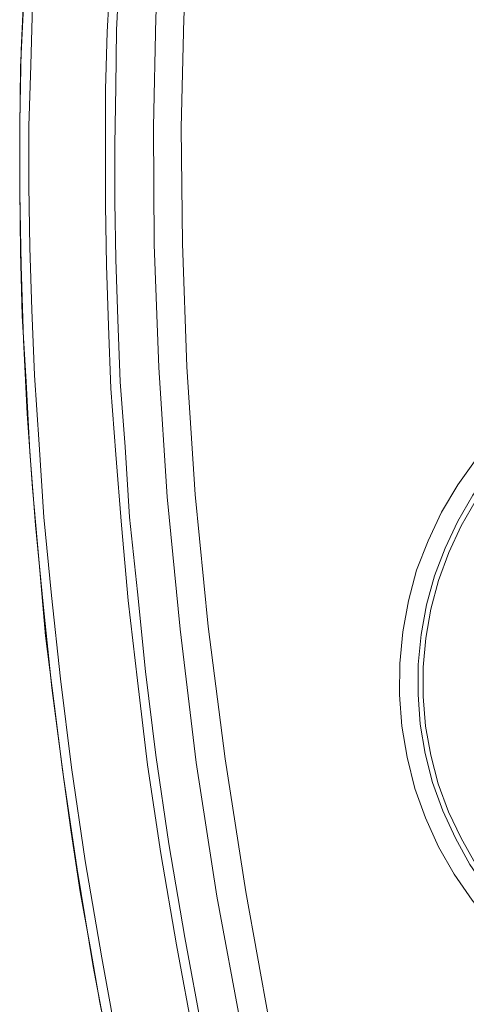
# Model space of a CAD drawing. Header units: millimetres. Extents: x 0 to 283, y 0 to 196.
# Tile 26 of 32: x 140 to 152, y 89 to 116. Entities that reach past the tile are written whole.
import ezdxf

# ---------------------------------------------------------------- set-up
doc = ezdxf.new("R2010")
doc.units = ezdxf.units.MM
doc.layers.get('0').update_dxf_attribs({"linetype": 'CONTINUOUS'})

msp = doc.modelspace()

# ---------------------------------------------------------------- linework, layer by layer
at = {"linetype": 'Continuous', "lineweight": 15}
for points in [[(144.637, 123.486), (144.339, 121.07), (144.108, 118.456), (143.953, 115.654), (143.887, 112.697), (143.909, 109.52), (144.031, 106.2), (144.262, 102.714), (144.615, 99.14), (145.045, 95.533), (145.597, 91.926), (146.259, 88.396), (147.009, 84.91), (147.847, 81.568), (148.741, 78.292)], [(145.398, 123.364), (145.09, 120.971), (144.869, 118.401), (144.714, 115.621), (144.637, 112.675), (144.67, 109.554), (144.792, 106.222), (145.012, 102.769), (145.365, 99.206), (145.829, 95.632), (146.38, 92.047), (147.009, 88.55), (147.759, 85.098), (148.575, 81.766), (149.48, 78.512)], [(142.729, 116.856), (142.641, 115.268), (142.597, 113.712), (142.597, 112.146), (142.597, 110.579), (142.619, 108.969), (142.674, 107.325), (142.74, 105.638), (142.872, 103.851), (143.027, 101.942), (143.203, 99.912), (143.457, 97.75), (143.733, 95.478), (144.086, 93.084), (144.516, 90.613), (144.99, 88.043), (145.542, 85.396), (146.171, 82.693), (146.888, 79.946), (147.682, 77.177)], [(147.958, 77.122), (147.947, 77.255), (147.13, 80.045), (146.402, 82.825), (145.773, 85.572), (145.211, 88.242), (144.737, 90.812), (144.306, 93.338), (143.953, 95.732), (143.678, 97.993), (143.457, 100.144), (143.247, 102.163), (143.126, 104.06), (142.994, 105.814), (142.927, 107.502), (142.872, 109.123), (142.85, 110.679), (142.85, 112.223), (142.872, 113.778), (142.894, 115.323), (142.972, 116.889)], [(142.729, 87.646), (142.442, 89.058), (142.188, 90.514), (141.913, 92.047), (141.67, 93.658), (141.438, 95.335), (141.207, 97.122), (140.975, 98.953), (140.809, 100.927), (140.622, 102.946), (140.479, 104.954), (140.379, 106.95), (140.324, 108.947), (140.28, 110.91), (140.28, 112.852), (140.324, 114.771), (140.401, 116.536)], [(140.379, 115.952), (140.302, 114.308), (140.28, 112.653), (140.28, 111.01), (140.302, 109.322), (140.346, 107.601), (140.456, 105.814), (140.556, 103.928), (140.71, 101.942), (140.909, 99.813), (141.151, 97.552), (141.46, 95.147), (141.835, 92.654), (142.266, 90.029), (142.773, 87.337), (143.38, 84.568), (144.053, 81.711), (144.814, 78.832), (145.674, 75.92)], [(145.895, 75.986), (145.045, 78.942), (144.284, 81.866), (143.6, 84.712), (142.994, 87.536), (142.497, 90.26), (142.045, 92.886), (141.681, 95.401), (141.383, 97.794), (141.14, 100.045), (140.931, 102.163), (140.809, 104.126), (140.677, 105.991), (140.611, 107.756), (140.556, 109.443), (140.523, 111.109), (140.523, 112.72), (140.578, 114.363), (140.622, 115.996)], [(154.411, 105.505), (153.76, 104.976), (153.153, 104.369), (152.602, 103.729), (152.105, 103.034), (151.664, 102.295), (151.3, 101.523), (150.991, 100.729), (150.771, 99.901), (150.616, 99.063), (150.539, 98.214), (150.528, 97.364), (150.594, 96.515), (150.737, 95.677), (150.947, 94.838), (151.234, 94.044), (151.587, 93.261), (152.006, 92.522), (152.491, 91.816), (153.032, 91.154), (153.628, 90.547), (154.267, 89.996), (154.444, 89.874)], [(154.72, 105.108), (154.091, 104.601), (153.517, 104.027), (152.988, 103.409), (152.513, 102.758), (152.105, 102.052), (151.763, 101.324), (151.477, 100.574), (151.256, 99.791), (151.113, 98.997), (151.035, 98.181), (151.035, 97.375), (151.09, 96.57), (151.223, 95.776), (151.421, 94.993), (151.697, 94.231), (152.039, 93.492), (152.425, 92.786), (152.889, 92.113), (153.407, 91.496), (153.97, 90.922), (154.587, 90.393), (154.742, 90.271)], [(154.742, 104.954), (154.135, 104.446), (153.572, 103.884), (153.054, 103.266), (152.602, 102.626), (152.194, 101.931), (151.863, 101.203), (151.587, 100.453), (151.377, 99.681), (151.245, 98.898), (151.168, 98.114), (151.168, 97.32), (151.234, 96.515), (151.377, 95.732), (151.576, 94.959), (151.852, 94.209), (152.194, 93.492), (152.58, 92.797), (153.043, 92.147), (153.561, 91.529), (154.124, 90.966), (154.731, 90.459), (154.797, 90.404)]]:
    msp.add_lwpolyline(points, dxfattribs=at)

doc.saveas('drawing.dxf')
